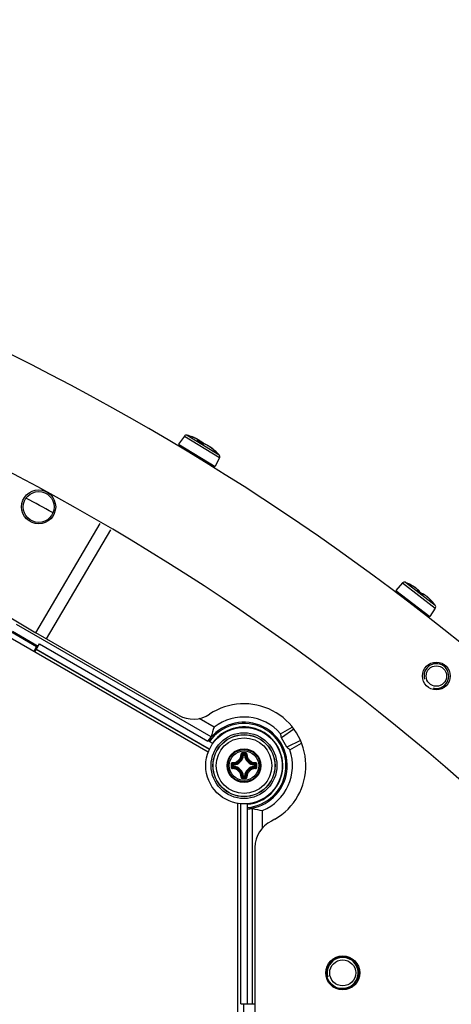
# Model space of a CAD drawing. Header units: millimetres. Extents: x 0 to 420, y 0 to 297.
# Tile 198 of 256: x 142 to 149, y 239 to 255. Entities that reach past the tile are written whole.
import ezdxf

# ---------------------------------------------------------------- set-up
doc = ezdxf.new("R2010")
doc.units = ezdxf.units.MM
doc.header["$LTSCALE"] = 23.1
doc.layers.get('0').update_dxf_attribs({"linetype": 'CONTINUOUS'})
doc.layers.add('02___PRT_ALL_AXES', color=7, linetype='CONTINUOUS')
doc.layers.add('DIM_PILOTEES', color=7, linetype='CONTINUOUS')
doc.styles.get("Standard").update_dxf_attribs({"font": 'txt', "width": 0.7})
doc.styles.add('TEXTSTYLE_4', font='txt')
doc.dimstyles.new('DIMSTYLE_5', dxfattribs={"dimtxt": 2.5, "dimasz": 3.5, "dimexe": 2, "dimexo": 0, "dimtad": 1, "dimlfac": 10, "dimdsep": 46, "dimtxsty": 'Standard', "dimblk": '_FILLED', "dimblk1": '_FILLED', "dimblk2": '_FILLED', "dimcen": 0.09, "dimazin": 2, "dimtp": 0.8, "dimtm": 0.8, "dimtfac": 1, "dimtmove": 0, "dimatfit": 2, "dimldrblk": '_FILLED', "dimfxl": 0, "dimtolj": 1, "dimarcsym": 0})

# ---------------------------------------------------------------- blocks, each defined once
blk = doc.blocks.new('_FILLED')
at = {"color": 0, "linetype": 'ByBlock'}
blk.add_solid([(0, 0), (-1, 0.1429), (-1, -0.1429)], dxfattribs=at)
blk = doc.blocks.new('*D8')
at = {"layer": 'DIM_PILOTEES', "color": 2, "linetype": 'Continuous'}
for p, q in [((124.125, 214.622), (176.063, 258.233)), ((154.337, 239.99), (124.125, 214.622)), ((93.913, 189.254), (124.125, 214.622))]:
    blk.add_line(p, q, dxfattribs=at)
at = {"layer": 'DIM_PILOTEES', "color": 2, "linetype": 'Continuous', "xscale": 3.5, "yscale": 3.5, "zscale": 3.5}
for p, rotation in [((154.337, 239.99), 40.0192182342), ((93.913, 189.254), 220.0192182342)]:
    blk.add_blockref('_FILLED', p, dxfattribs=dict(at, rotation=rotation))
at = {"layer": 'DIM_PILOTEES', "color": 2, "linetype": 'Continuous', "insert": (166.988, 254.693), "char_height": 2.5, "width": 13.83929, "attachment_point": 1, "rotation": 40.0192, "line_spacing_factor": 0.9, "style": 'TEXTSTYLE_4'}
blk.add_mtext('{\\ftxt;\\W0.0001;\\H0.0001;\\~}{\\ftxt;\\W1.3333333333;\\H2.5; }{\\ftxt;\\W0.0001;\\H0.0001;\\~}{\\ftxt;\\W0.0001;\\H0.0001;\\~}{\\ftxt;\\W2.3571428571;\\H2.5; }{\\ftxt;\\W0.0001;\\H0.0001;\\~}', dxfattribs=at)

msp = doc.modelspace()

# ---------------------------------------------------------------- linework, layer by layer
at = {"color": 7, "linetype": 'Continuous'}
for p, q in [((144.5049, 248.6592), (145.0242, 248.3429)), ((144.4612, 248.6446), (144.3637, 248.5121)), ((144.3637, 248.5121), (144.9583, 248.1499)), ((144.4612, 248.6446), (145.0313, 248.2974)), ((144.6775, 248.5697), (144.6817, 248.5671)), ((144.691, 248.5809), (144.6809, 248.5866)), ((144.6835, 248.5661), (144.683, 248.5663)), ((144.683, 248.5663), (144.6836, 248.5662)), ((144.6933, 248.5607), (144.6832, 248.5664)), ((144.6893, 248.5661), (144.6882, 248.5636)), ((144.6904, 248.57), (144.6912, 248.5695)), ((144.7463, 248.5278), (144.7469, 248.5277)), ((144.7673, 248.5194), (144.7642, 248.5191)), ((144.7644, 248.519), (144.7642, 248.5191)), ((144.9432, 248.4118), (144.9434, 248.4116)), ((144.9447, 248.4105), (144.9434, 248.4116)), ((144.9568, 248.4075), (144.9639, 248.4012)), ((144.9587, 248.3987), (144.9618, 248.3965)), ((144.9612, 248.3971), (144.9602, 248.3977)), ((144.9625, 248.3965), (144.9612, 248.3971)), ((144.9618, 248.3965), (144.9631, 248.3957)), ((144.9631, 248.3957), (144.9636, 248.3954)), ((144.9639, 248.4012), (144.9652, 248.4)), ((144.9684, 248.3947), (144.9674, 248.394)), ((144.9692, 248.395), (144.9684, 248.3947)), ((144.9715, 248.3942), (144.9705, 248.3952)), ((144.9788, 248.3874), (144.9736, 248.3923)), ((144.9809, 248.385), (144.9796, 248.386)), ((144.9815, 248.3845), (144.9808, 248.3851)), ((144.9808, 248.385), (144.9808, 248.3851)), ((144.9815, 248.3845), (144.9808, 248.3851)), ((144.9815, 248.3845), (144.9808, 248.385)), ((145.0313, 248.2974), (144.9583, 248.1499)), ((142.0604, 245.4639), (143.1006, 247.2298)), ((142.2336, 245.3639), (143.2726, 247.1277)), ((144.8471, 243.5346), (138.8037, 247.0238)), ((140.6827, 246.2775), (142.0613, 245.4654)), ((147.9891, 246.2702), (147.878, 246.1489)), ((147.9891, 246.2702), (148.5187, 245.8638)), ((148.0341, 246.28), (148.5165, 245.9099)), ((147.878, 246.1489), (148.4303, 245.7251)), ((148.088, 246.2555), (148.0893, 246.2551)), ((148.0928, 246.2528), (148.0895, 246.2546)), ((148.0962, 246.2514), (148.092, 246.2535)), ((148.0922, 246.253), (148.106, 246.246)), ((148.0928, 246.2528), (148.0924, 246.2531)), ((148.1171, 246.2403), (148.0928, 246.2528)), ((148.0958, 246.2516), (148.0972, 246.2509)), ((148.104, 246.2475), (148.0962, 246.2514)), ((148.0972, 246.2509), (148.0986, 246.2502)), ((148.1145, 246.2422), (148.104, 246.2475)), ((148.1157, 246.241), (148.1149, 246.2414)), ((148.2341, 246.1437), (148.2396, 246.1391)), ((148.2423, 246.1371), (148.2425, 246.1372)), ((148.2611, 246.1237), (148.2537, 246.1293)), ((148.2547, 246.1283), (148.2537, 246.1293)), ((148.2652, 246.1206), (148.2611, 246.1237)), ((148.2646, 246.1209), (148.2647, 246.1236)), ((148.2658, 246.1201), (148.2646, 246.1213)), ((148.2672, 246.119), (148.2652, 246.1206)), ((148.2945, 246.0981), (148.2839, 246.1061)), ((148.304, 246.0907), (148.2945, 246.0981)), ((148.3021, 246.0922), (148.3006, 246.0933)), ((148.3023, 246.0921), (148.3019, 246.0923)), ((148.3036, 246.0915), (148.3023, 246.0921)), ((148.3033, 246.0903), (148.3035, 246.0904)), ((148.3058, 246.0921), (148.3036, 246.0915)), ((148.3051, 246.0908), (148.3036, 246.0915)), ((148.3129, 246.0837), (148.304, 246.0907)), ((148.3041, 246.0907), (148.3065, 246.0895)), ((148.3149, 246.0835), (148.3141, 246.083)), ((148.4706, 245.9643), (148.4567, 245.9797)), ((148.467, 245.9689), (148.4591, 245.9777)), ((148.4599, 245.9744), (148.46, 245.9743)), ((148.4599, 245.9744), (148.4698, 245.9635)), ((148.4643, 245.9695), (148.4626, 245.9714)), ((148.465, 245.9705), (148.4642, 245.9697)), ((148.466, 245.9677), (148.4643, 245.9695)), ((148.4675, 245.966), (148.466, 245.9677)), ((148.467, 245.9689), (148.4665, 245.9688)), ((148.4678, 245.9681), (148.467, 245.9689)), ((148.4689, 245.9646), (148.4675, 245.966)), ((148.4733, 245.9619), (148.4678, 245.9681)), ((148.4702, 245.9632), (148.4689, 245.9646)), ((148.4724, 245.9622), (148.4706, 245.9643)), ((148.475, 245.9595), (148.4724, 245.9622)), ((148.4728, 245.9606), (148.4751, 245.9584)), ((148.4737, 245.9597), (148.4729, 245.9605)), ((148.4764, 245.9584), (148.4733, 245.9619)), ((148.4757, 245.959), (148.4746, 245.9599)), ((148.4751, 245.9584), (148.4755, 245.9581)), ((148.4782, 245.9568), (148.4779, 245.957)), ((148.5187, 245.8638), (148.4303, 245.7251)), ((141.655, 245.4829), (142.0714, 245.2425)), ((141.6803, 245.4899), (142.0967, 245.2495)), ((144.8936, 243.782), (141.7441, 245.6003)), ((144.3684, 244.1314), (142.0604, 245.4639)), ((142.0714, 245.2425), (142.0257, 245.1635)), ((142.0417, 245.1543), (142.118, 245.2863)), ((144.8653, 243.5789), (142.0655, 245.1954)), ((144.8668, 243.5821), (142.0672, 245.1984)), ((142.1162, 245.2833), (144.8406, 243.7104)), ((142.118, 245.2863), (144.841, 243.7142)), ((144.9432, 243.938), (144.7013, 244.0776)), ((146.0174, 243.8314), (146.2061, 243.9403)), ((146.2332, 243.9046), (146.03, 243.7639)), ((144.9218, 243.6751), (144.8463, 243.7187)), ((146.3387, 243.7218), (146.1151, 243.6161)), ((146.167, 243.5713), (146.3561, 243.6805)), ((145.414, 243.4872), (145.4041, 243.4878)), ((145.414, 243.4872), (145.414, 243.4972)), ((145.414, 243.4972), (145.4365, 243.4972)), ((145.4141, 243.4872), (145.4364, 243.4872)), ((145.4365, 243.4872), (145.4365, 243.4972)), ((145.4365, 243.4872), (145.4464, 243.4878)), ((145.2443, 243.305), (145.2443, 243.3275)), ((145.2542, 243.3275), (145.2443, 243.3275)), ((145.2542, 243.305), (145.2443, 243.305)), ((145.2542, 243.3275), (145.2537, 243.3374)), ((145.2542, 243.305), (145.2537, 243.2951)), ((145.2542, 243.3051), (145.2542, 243.3274)), ((145.5962, 243.3275), (145.5968, 243.3374)), ((145.5962, 243.3275), (145.6062, 243.3275)), ((145.5962, 243.3274), (145.5962, 243.3051)), ((145.5962, 243.305), (145.5968, 243.2951)), ((145.5962, 243.305), (145.6062, 243.305)), ((145.6062, 243.3275), (145.6062, 243.305)), ((145.414, 243.1453), (145.4041, 243.1447)), ((145.414, 243.1453), (145.414, 243.1353)), ((145.4365, 243.1353), (145.414, 243.1353)), ((145.4364, 243.1453), (145.4141, 243.1453)), ((145.4365, 243.1453), (145.4365, 243.1353)), ((145.4365, 243.1453), (145.4464, 243.1447)), ((145.3252, 235.7277), (145.3252, 242.7061)), ((145.3727, 239.4671), (145.3727, 242.7)), ((145.3762, 239.4671), (145.3762, 242.6998)), ((145.4742, 242.6151), (145.4742, 239.4671)), ((145.4777, 242.6136), (145.4777, 239.4671)), ((145.4842, 242.6159), (145.4842, 242.7008)), ((145.5627, 239.4671), (145.5627, 242.6253)), ((145.7226, 242.3086), (145.7226, 242.5906)), ((145.9254, 242.4503), (145.8676, 242.4194)), ((145.6027, 241.9934), (145.6027, 236.4562)), ((145.3727, 239.4671), (145.6027, 239.4671)), ((145.4152, 239.4671), (145.4152, 238.9863))]:
    msp.add_line(p, q, dxfattribs=at)
for points in [[(144.6855, 248.5824), (144.6838, 248.5841), (144.6818, 248.5858), (144.6796, 248.5876), (144.6771, 248.5894), (144.6743, 248.5913), (144.6712, 248.5932), (144.6677, 248.5953), (144.6638, 248.5975), (144.6595, 248.5998), (144.6548, 248.6022), (144.6497, 248.6048), (144.6442, 248.6074), (144.6382, 248.6102), (144.6318, 248.6131), (144.6249, 248.6161), (144.6176, 248.6192), (144.6099, 248.6224), (144.6018, 248.6256), (144.5933, 248.629), (144.5844, 248.6324)], [(144.6832, 248.5664), (144.682, 248.5672), (144.6809, 248.5679), (144.6798, 248.5685), (144.6788, 248.5692), (144.6779, 248.5698), (144.6772, 248.5703), (144.6766, 248.5708), (144.6761, 248.5712), (144.6757, 248.5715)], [(144.691, 248.5809), (144.6897, 248.5818), (144.684, 248.5854), (144.6777, 248.5891), (144.6763, 248.5899)], [(144.7753, 248.5188), (144.773, 248.5219), (144.7684, 248.5271), (144.7627, 248.5326), (144.7561, 248.5383), (144.7485, 248.5443), (144.74, 248.5505), (144.7307, 248.5567), (144.7208, 248.563), (144.7103, 248.5693), (144.6993, 248.5755), (144.6879, 248.5816), (144.6846, 248.5833)], [(144.6893, 248.5661), (144.6902, 248.5685), (144.6905, 248.5713), (144.6902, 248.574), (144.6895, 248.5764), (144.6884, 248.5787), (144.6871, 248.5806), (144.6855, 248.5824)], [(144.7089, 248.5701), (144.7062, 248.5718), (144.6982, 248.5768), (144.691, 248.5809)], [(144.7478, 248.5271), (144.7377, 248.5337), (144.7267, 248.5406), (144.7156, 248.5475), (144.7045, 248.5542), (144.6933, 248.5607)], [(144.7642, 248.5191), (144.764, 248.5191), (144.7635, 248.5193), (144.7628, 248.5195), (144.7619, 248.5198), (144.7609, 248.5202), (144.7597, 248.5207), (144.7585, 248.5212), (144.7571, 248.5219), (144.7557, 248.5226), (144.7541, 248.5234), (144.7526, 248.5243), (144.751, 248.5252), (144.7494, 248.5261), (144.7478, 248.5271)], [(144.7792, 248.5181), (144.773, 248.5191), (144.7673, 248.5194)], [(144.8821, 248.4622), (144.8714, 248.4699), (144.8607, 248.4772), (144.8501, 248.4841), (144.8397, 248.4906), (144.8295, 248.4965), (144.8197, 248.5019), (144.8104, 248.5066), (144.8016, 248.5106), (144.7935, 248.5139), (144.786, 248.5164), (144.7792, 248.5181)], [(144.8693, 248.4723), (144.8623, 248.4768), (144.8543, 248.4816), (144.8514, 248.4832)], [(144.8707, 248.4716), (144.8654, 248.4745), (144.8626, 248.4758)], [(144.884, 248.4634), (144.8827, 248.4643), (144.8765, 248.4682), (144.8707, 248.4716)], [(144.9568, 248.4075), (144.9499, 248.4136), (144.9433, 248.4193), (144.9369, 248.4247), (144.9308, 248.4297), (144.925, 248.4344), (144.9195, 248.4388), (144.9143, 248.4428), (144.9094, 248.4466), (144.9048, 248.4499), (144.9005, 248.453), (144.8965, 248.4557), (144.8928, 248.4582), (144.8893, 248.4603), (144.8861, 248.4622), (144.8832, 248.4639), (144.8804, 248.4653), (144.8779, 248.4664), (144.8754, 248.4674), (144.8743, 248.4678)], [(144.9434, 248.4116), (144.9349, 248.4195), (144.9246, 248.4285), (144.9141, 248.4373), (144.9035, 248.4458), (144.8928, 248.4541), (144.8821, 248.4622)], [(144.9602, 248.3977), (144.9597, 248.3981), (144.9591, 248.3985), (144.9585, 248.3989), (144.9578, 248.3994), (144.9571, 248.4), (144.9563, 248.4006), (144.9554, 248.4013), (144.9545, 248.4021), (144.9535, 248.4028), (144.9525, 248.4037), (144.9515, 248.4046), (144.9504, 248.4055), (144.9493, 248.4064), (144.9481, 248.4074), (144.947, 248.4084), (144.9459, 248.4094), (144.9447, 248.4105)], [(144.9713, 248.3917), (144.9701, 248.3924), (144.9682, 248.3935), (144.9663, 248.3945), (144.9644, 248.3955), (144.9625, 248.3965)], [(144.9796, 248.386), (144.9779, 248.3873), (144.9762, 248.3885), (144.9744, 248.3897), (144.9727, 248.3909), (144.9713, 248.3917)], [(148.0924, 246.2531), (148.0907, 246.2544), (148.0893, 246.2551)], [(148.2043, 246.1874), (148.2014, 246.1896), (148.1957, 246.1939), (148.1893, 246.1984), (148.1823, 246.2031), (148.1746, 246.208), (148.1662, 246.2132), (148.1572, 246.2187), (148.1475, 246.2243), (148.1371, 246.2301), (148.1261, 246.2361), (148.1145, 246.2422)], [(148.2149, 246.179), (148.2095, 246.1834), (148.2034, 246.1881), (148.1966, 246.193), (148.1891, 246.1982), (148.1809, 246.2036), (148.172, 246.2093), (148.1623, 246.2151), (148.152, 246.2212), (148.141, 246.2275), (148.1293, 246.2338), (148.1171, 246.2403)], [(148.2537, 246.1291), (148.254, 246.1302), (148.254, 246.1344), (148.253, 246.1385), (148.2514, 246.1425), (148.2491, 246.1464), (148.2462, 246.1505), (148.2425, 246.1549), (148.2381, 246.1595), (148.2328, 246.1645), (148.2267, 246.1699), (148.2196, 246.1757), (148.2115, 246.1818), (148.211, 246.1822)], [(148.236, 246.1423), (148.2365, 246.1434), (148.2372, 246.147), (148.237, 246.1508), (148.2361, 246.1542), (148.2346, 246.1575), (148.2327, 246.1607), (148.2303, 246.164), (148.2273, 246.1674), (148.2238, 246.171), (148.2197, 246.1749), (148.2149, 246.179)], [(148.2647, 246.1236), (148.264, 246.1277), (148.2625, 246.1318), (148.2604, 246.1359), (148.2576, 246.1401), (148.2542, 246.1445), (148.25, 246.1492), (148.2451, 246.1542), (148.2394, 246.1595), (148.2327, 246.1653), (148.2252, 246.1714), (148.2199, 246.1754)], [(148.2361, 246.1423), (148.2352, 246.1431), (148.2344, 246.1438), (148.2337, 246.1445), (148.2332, 246.1451), (148.2328, 246.1455), (148.2325, 246.1459)], [(148.2467, 246.1342), (148.2419, 246.1376), (148.2406, 246.1386), (148.2393, 246.1396), (148.2382, 246.1405), (148.2371, 246.1414), (148.2361, 246.1423)], [(148.2694, 246.1173), (148.2638, 246.1216), (148.2581, 246.1258), (148.2524, 246.13), (148.2467, 246.1342)], [(148.3043, 246.0898), (148.2997, 246.0935), (148.2941, 246.098), (148.2886, 246.1024), (148.283, 246.1068), (148.2775, 246.1111), (148.2694, 246.1173)], [(148.3144, 246.0828), (148.3135, 246.0833), (148.3124, 246.084), (148.3112, 246.0847), (148.31, 246.0856), (148.3086, 246.0865), (148.3072, 246.0875), (148.3057, 246.0886), (148.3043, 246.0898)], [(148.3673, 246.0623), (148.3621, 246.0663), (148.3543, 246.072), (148.347, 246.0769), (148.3404, 246.0811), (148.3342, 246.0846), (148.3286, 246.0874), (148.3235, 246.0895), (148.3187, 246.0911), (148.3142, 246.0921), (148.3099, 246.0925), (148.3058, 246.0921)], [(148.3165, 246.0818), (148.3165, 246.0818), (148.3163, 246.0819), (148.3158, 246.0821), (148.3152, 246.0824), (148.3144, 246.0828)], [(148.3844, 246.0488), (148.3758, 246.0558), (148.3677, 246.062), (148.3603, 246.0673), (148.3535, 246.0719), (148.3473, 246.0757), (148.3417, 246.0788), (148.3365, 246.0812), (148.3318, 246.083), (148.3274, 246.0841), (148.3232, 246.0847), (148.3189, 246.0845), (148.3149, 246.0835)], [(148.4567, 245.9797), (148.4473, 245.9899), (148.4381, 245.9995), (148.4292, 246.0085), (148.4207, 246.0169), (148.4125, 246.0247), (148.4047, 246.0319), (148.3973, 246.0384), (148.3904, 246.0443), (148.3839, 246.0496), (148.3778, 246.0543), (148.3762, 246.0554)], [(148.4591, 245.9777), (148.4502, 245.9873), (148.4416, 245.9964), (148.4333, 246.0049), (148.4254, 246.0129), (148.4178, 246.0202), (148.4106, 246.0269), (148.4038, 246.0331), (148.3975, 246.0386), (148.3915, 246.0436), (148.3859, 246.0481), (148.383, 246.0503)], [(148.46, 245.9743), (148.4521, 245.9831), (148.4425, 245.9934), (148.4327, 246.0036), (148.4228, 246.0136), (148.4128, 246.0233), (148.403, 246.0324), (148.3935, 246.041), (148.3844, 246.0488)], [(148.4626, 245.9714), (148.4607, 245.9735), (148.46, 245.9743)], [(148.4729, 245.9605), (148.4726, 245.9608), (148.4722, 245.9612), (148.4717, 245.9616), (148.4713, 245.9621), (148.4707, 245.9626), (148.4702, 245.9632)], [(148.4754, 245.9592), (148.4735, 245.9603), (148.4729, 245.9605)], [(148.4782, 245.9568), (148.4771, 245.9579), (148.4754, 245.9592)]]:
    msp.add_lwpolyline(points, dxfattribs=at)
for centre, radius in [((145.4252, 243.3163), 0.6185), ((145.4252, 243.3163), 0.5318), ((145.4252, 243.3163), 0.5019), ((145.4252, 243.3163), 0.5), ((145.4252, 243.3162), 0.45), ((145.4252, 243.3162), 0.2732), ((145.4252, 243.3162), 0.2731), ((145.4252, 243.3162), 0.262), ((145.4252, 243.3162), 0.2384), ((147.0211, 239.9652), 0.26), ((147.0211, 239.9652), 0.21)]:
    msp.add_circle(centre, radius, dxfattribs=at)
for centre, radius, start, end in [((124.1252, 214.622), 39.45, 43.10503, 76.7775), ((144.4934, 248.6209), 0.04, 73.32713, 143.65), ((144.1606, 247.5097), 1.2, 69.01915, 73.32713), ((144.2046, 247.6243), 1.0772, 68.89357, 69.01959), ((144.7334, 248.6556), 0.1025, 239.6799, 240.56774), ((144.1364, 247.5979), 1.112, 56.7408, 60.53013), ((144.8, 248.6098), 0.098, 236.74917, 237.71438), ((144.8033, 248.615), 0.1042, 237.71187, 238.68042), ((144.7808, 248.5654), 0.0497, 248.60696, 249.24831), ((144.7788, 248.5602), 0.0441, 249.23731, 250.41941), ((144.7759, 248.552), 0.0355, 250.38478, 252.49236), ((144.6702, 248.4172), 0.1402, 47.21732, 47.65638), ((144.6751, 248.4225), 0.133, 46.68462, 47.21805), ((145.0868, 248.5667), 0.2112, 227.16378, 227.53199), ((145.1054, 248.5871), 0.2388, 227.5351, 228.26648), ((144.1606, 247.5097), 1.2, 43.97287, 48.28085), ((144.9572, 248.3888), 0.0092, 64.19658, 65.22389), ((144.9571, 248.3886), 0.00937, 46.52932, 64.14659), ((144.925, 248.3115), 0.0923, 62.02186, 65.30235), ((144.1961, 247.5498), 1.1464, 47.70542, 47.86399), ((144.1847, 247.5374), 1.1633, 47.50787, 47.70537), ((144.926, 248.3133), 0.0903, 60.34326, 62.0136), ((144.9264, 248.3142), 0.0894, 58.65143, 60.34294), ((144.4096, 247.7826), 0.8306, 47.22842, 47.42569), ((144.9271, 248.3153), 0.0881, 53.55692, 58.65559), ((144.8669, 248.2697), 0.1625, 45.65482, 46.44767), ((144.9274, 248.3157), 0.0875, 52.41891, 53.54881), ((144.9954, 248.3151), 0.04, 333.65, 43.97287), ((124.1252, 214.622), 37.5, 60.96308, 61.69156), ((148.0186, 246.2432), 0.04, 67.17713, 137.5), ((147.5686, 245.174), 1.2, 64.28324, 67.17713), ((148.0836, 246.2465), 0.01, 52.76685, 64.2397), ((148.5134, 247.0757), 0.9238, 242.84389, 243.1241), ((148.9627, 247.9627), 1.9182, 243.22577, 243.40398), ((147.6594, 245.3597), 0.9929, 63.25851, 63.40147), ((147.69, 245.4159), 0.9284, 62.76413, 63.38037), ((147.6615, 245.3639), 0.9882, 62.89458, 63.25877), ((147.6649, 245.3705), 0.9808, 62.77317, 62.89435), ((147.6935, 245.4229), 0.9206, 62.34744, 62.70523), ((147.6999, 245.4351), 0.9069, 61.92255, 62.34778), ((147.7072, 245.4488), 0.8913, 61.56859, 61.92239), ((147.7169, 245.4666), 0.8711, 61.10656, 61.56921), ((147.7311, 245.4923), 0.8417, 60.5896, 61.10709), ((147.7461, 245.519), 0.8111, 60.17666, 60.58916), ((147.7613, 245.5454), 0.7806, 59.77119, 60.1768), ((147.7762, 245.571), 0.7509, 59.42318, 59.77084), ((147.7989, 245.6093), 0.7065, 58.66167, 59.42784), ((147.8202, 245.6445), 0.6653, 58.43666, 58.65648), ((148.3041, 246.2232), 0.1059, 232.51315, 234.35043), ((147.5448, 245.1649), 1.1965, 52.50005, 54.34003), ((148.1838, 246.0733), 0.0926, 40.32341, 40.74177), ((148.1866, 246.0756), 0.089, 39.99294, 40.3228), ((148.2336, 246.1093), 0.0311, 27.60967, 28.87587), ((147.5444, 245.1644), 1.1972, 50.66049, 52.49977), ((148.3714, 246.1734), 0.1074, 230.66174, 231.56886), ((148.326, 246.1317), 0.0464, 241.27831, 241.91114), ((148.3045, 246.0813), 0.00981, 84.51998, 90.10165), ((148.3709, 246.1728), 0.1067, 231.56623, 232.52117), ((148.3045, 246.0812), 0.00989, 75.88245, 84.49689), ((147.9085, 245.4934), 0.7315, 45.79437, 46.14151), ((147.8884, 245.4727), 0.7603, 45.02857, 45.79189), ((147.8698, 245.4541), 0.7866, 44.68654, 45.03128), ((147.8558, 245.4402), 0.8064, 43.91296, 44.6851), ((147.8443, 245.4291), 0.8223, 43.57497, 43.91465), ((147.8392, 245.4242), 0.8294, 43.07441, 43.57493), ((147.8366, 245.4218), 0.833, 42.81462, 43.07464), ((147.8381, 245.4231), 0.831, 41.55641, 42.81661), ((148.6219, 246.1088), 0.2103, 223.69491, 224.1162), ((148.5842, 246.0722), 0.1577, 224.11188, 224.629), ((148.5515, 246.0399), 0.1118, 224.62314, 225.24315), ((148.4679, 245.9516), 0.01, 40.77878, 55.07357), ((147.5686, 245.174), 1.2, 37.82287, 40.71676), ((148.4849, 245.8853), 0.04, 327.5, 37.82287), ((145.4252, 243.3163), 1, 300.01085, 123.74462), ((144.6059, 244.5428), 0.475, 240, 303.74462), ((145.424, 243.317), 0.7853, 40.91941, 127.74865), ((145.424, 243.317), 0.7002, 274.93575, 145.16551), ((145.424, 243.317), 0.6802, 275.08125, 145.023), ((145.4252, 243.3163), 0.6262, 275.4069, 144.5931), ((145.4252, 243.3163), 0.6239, 114.91027, 144.57277), ((145.4252, 243.3255), 0.6155, 64.70791, 115.27355), ((146.816, 243.9184), 1.6539, 181.2562, 181.47201), ((144.0343, 243.9188), 1.6544, 358.50926, 358.72532), ((145.4252, 243.3163), 0.6239, 354.91027, 65.07126), ((145.424, 243.317), 0.7037, 145.18956, 146.00635), ((145.424, 243.317), 0.7054, 138.75984, 145.73195), ((145.424, 243.317), 0.7853, 292.34857, 18.89732), ((145.2452, 243.4962), 0.1591, 273.05434, 356.94559), ((145.2452, 243.4962), 0.169, 273.05291, 356.9472), ((145.1157, 243.198), 0.4088, 45.14387, 48.28215), ((145.4249, 232.6275), 10.8976, 89.85392, 90.14255), ((145.4252, 232.7108), 10.8024, 89.85569, 90.14432), ((145.0787, 243.1794), 0.462, 43.45836, 46.26688), ((145.7718, 243.1794), 0.462, 133.73298, 136.54165), ((145.6052, 243.4962), 0.169, 183.0529, 266.94717), ((145.7349, 243.1978), 0.409, 131.71862, 134.85577), ((145.6052, 243.4962), 0.1591, 183.05441, 266.94559), ((156.1138, 243.3163), 10.8973, 179.85603, 180.00033), ((156.1139, 243.3162), 10.8975, 179.99981, 180.14412), ((145.5619, 243.6627), 0.4618, 223.73241, 226.54218), ((156.0309, 243.3162), 10.8027, 179.85574, 180.14426), ((145.5619, 242.9698), 0.4618, 133.45787, 136.26741), ((145.5439, 243.6261), 0.4094, 221.71998, 224.85435), ((145.5438, 243.0065), 0.4092, 135.14517, 138.28089), ((145.2452, 243.1362), 0.1591, 3.05434, 86.94565), ((145.2452, 243.1362), 0.169, 3.05293, 86.9472), ((145.6052, 243.1362), 0.169, 93.05264, 176.94693), ((145.6052, 243.1362), 0.1591, 93.05441, 176.94559), ((145.3069, 243.6258), 0.4088, 315.14387, 318.28215), ((145.3068, 243.0066), 0.409, 41.71863, 44.85577), ((145.2884, 243.6628), 0.462, 313.45836, 316.26688), ((145.2884, 242.9697), 0.462, 43.73298, 46.54165), ((134.8196, 243.3163), 10.8027, 359.85574, 0.14426), ((134.7365, 243.3163), 10.8975, 359.99981, 0.14412), ((134.7367, 243.3162), 10.8973, 359.85603, 0.00033), ((145.4333, 243.3116), 0.6155, 304.708, 355.27353), ((145.2513, 241.8108), 1.6539, 61.25619, 61.49531), ((145.1153, 243.4349), 0.4094, 311.71999, 314.85435), ((145.4238, 254.005), 10.8976, 269.86331, 270.15193), ((145.0788, 243.4529), 0.4618, 313.73245, 316.54218), ((145.4253, 253.9216), 10.8024, 269.85526, 270.14388), ((145.7718, 243.4531), 0.462, 223.45836, 226.26689), ((145.7348, 243.4345), 0.4088, 225.14387, 228.28216), ((145.4252, 243.3163), 0.6239, 275.42723, 305.07126), ((146.6425, 244.2194), 1.6541, 238.51108, 238.72532), ((145.424, 243.317), 0.7037, 274.09429, 274.91119), ((145.424, 243.317), 0.7054, 274.36847, 281.34228), ((146.0777, 241.9934), 0.475, 116.25538, 180)]:
    msp.add_arc(centre, radius, start, end, dxfattribs=at)
at = {"color": 2, "linetype": 'Continuous'}
for centre, radius in [((148.5351, 244.7648), 0.2), ((147.0211, 239.9652), 0.25)]:
    msp.add_arc(centre, radius, 255, 195, dxfattribs=at)
at = {"color": 7, "linetype": 'Continuous'}
for centre, major_axis, ratio, start_param, end_param in [((145.6362, 243.6845), (0.4244, 0.7351), 0.8660474, -4.562208, -4.3676223), ((145.187, 243.7274), (-0.474, 0.8209), 0.8660474, -1.9946432, -1.9209266), ((145.4497, 243.3318), (0.6266, 0.3618), 0.9991568, -0.1199657, 0.1165639), ((145.6606, 242.9073), (-0.4731, 0.8195), 0.8660474, -1.2237286, -1.1499476), ((145.848, 243.317), (0.848, 0), 0.8660474, -1.913852, -1.7191638)]:
    msp.add_ellipse(centre, major_axis=major_axis, ratio=ratio, start_param=start_param, end_param=end_param, dxfattribs=at)
for points, knots in [([(144.6465, 248.6063), (144.6425, 248.6082), (144.6248, 248.6164), (144.6067, 248.6238), (144.5925, 248.6293)], [0, 0, 0, 0, 0.2227237, 1, 1, 1, 1]), ([(144.673, 248.5764), (144.6753, 248.5764), (144.6784, 248.5765), (144.682, 248.5773), (144.6837, 248.5781), (144.6848, 248.5793), (144.6849, 248.5809), (144.6842, 248.5826), (144.682, 248.5854), (144.6773, 248.5893), (144.6694, 248.5944), (144.6588, 248.6002), (144.6509, 248.6042), (144.6465, 248.6063)], [0, 0, 0, 0, 0.1126733, 0.1527417, 0.1830732, 0.2065138, 0.2290265, 0.2572852, 0.2950131, 0.4038153, 0.5589947, 0.7589299, 1, 1, 1, 1]), ([(144.673, 248.5764), (144.6724, 248.5764), (144.671, 248.5763), (144.6717, 248.5745), (144.6727, 248.5735), (144.6745, 248.5718), (144.6762, 248.5706), (144.6775, 248.5697)], [0, 0, 0, 0, 0.1503454, 0.2834201, 0.4057817, 0.5679333, 1, 1, 1, 1]), ([(144.673, 248.5764), (144.6747, 248.5755), (144.6767, 248.5732), (144.6776, 248.5706), (144.6777, 248.5699)], [0, 0, 0, 0, 0.7419666, 1, 1, 1, 1]), ([(144.7077, 248.5707), (144.7057, 248.572), (144.697, 248.5775), (144.6881, 248.5826), (144.6812, 248.5864)], [0, 0, 0, 0, 0.2320704, 1, 1, 1, 1]), ([(144.6869, 248.5644), (144.6872, 248.5644), (144.6881, 248.5648), (144.689, 248.5655), (144.6893, 248.5661)], [0, 0, 0, 0, 0.3042359, 1, 1, 1, 1]), ([(144.6912, 248.5695), (144.7058, 248.5617), (144.7312, 248.5468), (144.7551, 248.5295), (144.7646, 248.5208)], [0, 0, 0, 0, 0.5630928, 1, 1, 1, 1]), ([(144.7492, 248.526), (144.7503, 248.5253), (144.7547, 248.5228), (144.7592, 248.5205), (144.7626, 248.5191)], [0, 0, 0, 0, 0.2668225, 1, 1, 1, 1]), ([(144.7652, 248.5182), (144.7657, 248.5181), (144.7672, 248.5177), (144.7687, 248.5173), (144.7697, 248.5175)], [0, 0, 0, 0, 0.3258415, 1, 1, 1, 1]), ([(144.9432, 248.4118), (144.9273, 248.4266), (144.8945, 248.4539), (144.8522, 248.4836), (144.8198, 248.5021), (144.7996, 248.5116), (144.7834, 248.517), (144.7736, 248.5182), (144.7697, 248.5175)], [0, 0, 0, 0, 0.3160323, 0.6201643, 0.7508262, 0.8595814, 0.9428363, 1, 1, 1, 1]), ([(144.8834, 248.4638), (144.8816, 248.4649), (144.8752, 248.469), (144.8685, 248.4728), (144.8636, 248.4752)], [0, 0, 0, 0, 0.280976, 1, 1, 1, 1]), ([(144.9464, 248.4089), (144.9475, 248.4079), (144.9515, 248.4044), (144.9556, 248.401), (144.9587, 248.3987)], [0, 0, 0, 0, 0.2708235, 1, 1, 1, 1]), ([(144.9705, 248.3952), (144.9705, 248.3952), (144.97, 248.3954), (144.9695, 248.3952), (144.9692, 248.395)], [0, 0, 0, 0, 0.1747142, 1, 1, 1, 1]), ([(144.9815, 248.3845), (144.9816, 248.3844), (144.9818, 248.3843), (144.982, 248.3841), (144.9822, 248.3841), (144.982, 248.3843), (144.9818, 248.3845), (144.9813, 248.3851), (144.9808, 248.3855), (144.9804, 248.3859)], [0, 0, 0, 0, 0.136361, 0.2157877, 0.2394478, 0.279358, 0.3760297, 0.5292912, 1, 1, 1, 1]), ([(148.088, 246.2555), (148.0876, 246.2555), (148.0907, 246.2539), (148.0911, 246.2536), (148.0922, 246.253)], [0, 0, 0, 0, 0.2165759, 1, 1, 1, 1]), ([(148.171, 246.2103), (148.1667, 246.213), (148.1479, 246.2244), (148.1286, 246.2349), (148.1136, 246.2426)], [0, 0, 0, 0, 0.2327632, 1, 1, 1, 1]), ([(148.2291, 246.1514), (148.2305, 246.152), (148.2331, 246.154), (148.2325, 246.1597), (148.2286, 246.1655), (148.222, 246.1728), (148.2124, 246.1812), (148.2, 246.1907), (148.1851, 246.2009), (148.1743, 246.2078), (148.1685, 246.2114)], [0, 0, 0, 0, 0.0461452, 0.0938268, 0.167099, 0.2730408, 0.4120836, 0.5821302, 0.7796208, 1, 1, 1, 1]), ([(148.2021, 246.189), (148.1999, 246.1907), (148.1898, 246.1982), (148.1793, 246.2051), (148.171, 246.2103)], [0, 0, 0, 0, 0.2203492, 1, 1, 1, 1]), ([(148.2291, 246.1514), (148.2288, 246.1513), (148.2285, 246.1506), (148.2289, 246.1497), (148.2296, 246.1483), (148.2314, 246.1462), (148.2331, 246.1446), (148.2341, 246.1437)], [0, 0, 0, 0, 0.1025065, 0.1806274, 0.2876372, 0.5904286, 1, 1, 1, 1]), ([(148.2371, 246.1493), (148.238, 246.1485), (148.241, 246.1455), (148.2439, 246.1424), (148.2459, 246.1399)], [0, 0, 0, 0, 0.2756859, 1, 1, 1, 1]), ([(148.2459, 246.1399), (148.2466, 246.1391), (148.2489, 246.1361), (148.2509, 246.1329), (148.2518, 246.1304)], [0, 0, 0, 0, 0.2965038, 1, 1, 1, 1]), ([(148.2548, 246.1328), (148.2554, 246.1321), (148.2576, 246.1294), (148.2596, 246.1265), (148.2608, 246.1243)], [0, 0, 0, 0, 0.2812314, 1, 1, 1, 1]), ([(148.306, 246.0881), (148.3067, 246.0876), (148.3091, 246.0858), (148.3117, 246.084), (148.3137, 246.0828)], [0, 0, 0, 0, 0.2652443, 1, 1, 1, 1]), ([(148.3065, 246.0895), (148.3074, 246.0892), (148.3087, 246.0886), (148.3104, 246.0885), (148.3108, 246.0888)], [0, 0, 0, 0, 0.6445529, 1, 1, 1, 1]), ([(148.3663, 246.0631), (148.36, 246.0679), (148.3485, 246.0761), (148.3343, 246.0845), (148.3246, 246.0885), (148.3181, 246.0903), (148.313, 246.0902), (148.3108, 246.0888)], [0, 0, 0, 0, 0.377475, 0.6714199, 0.7846469, 0.8755472, 1, 1, 1, 1]), ([(148.3137, 246.0828), (148.3155, 246.0817), (148.3181, 246.0803), (148.321, 246.0794), (148.3222, 246.0796), (148.3224, 246.0799)], [0, 0, 0, 0, 0.6858688, 0.88689, 1, 1, 1, 1]), ([(148.4154, 246.0208), (148.4098, 246.0261), (148.399, 246.0362), (148.383, 246.0501), (148.3681, 246.0618), (148.3549, 246.0711), (148.3436, 246.0777), (148.3353, 246.0812), (148.3299, 246.0823), (148.326, 246.0824), (148.3234, 246.0811), (148.3224, 246.0799)], [0, 0, 0, 0, 0.2021835, 0.3889313, 0.5554522, 0.6976834, 0.8126382, 0.8989287, 0.9317212, 0.9584302, 1, 1, 1, 1]), ([(148.4779, 245.957), (148.4775, 245.9575), (148.4766, 245.9579), (148.4758, 245.9581), (148.4755, 245.9581)], [0, 0, 0, 0, 0.7261489, 1, 1, 1, 1]), ([(145.2372, 243.3641), (145.2555, 243.3635), (145.2929, 243.37), (145.3403, 243.4012), (145.3715, 243.4486), (145.378, 243.486), (145.3774, 243.5043)], [0, 0, 0, 0, 0.2490657, 0.5000009, 0.7509336, 1, 1, 1, 1]), ([(145.2384, 243.3537), (145.2579, 243.3531), (145.2978, 243.36), (145.3483, 243.3932), (145.3815, 243.4437), (145.3884, 243.4836), (145.3878, 243.5031)], [0, 0, 0, 0, 0.2491878, 0.5000017, 0.7508139, 1, 1, 1, 1]), ([(145.3978, 243.525), (145.3925, 243.525), (145.3816, 243.5206), (145.3773, 243.5096), (145.3774, 243.5043)], [0, 0, 0, 0, 0.502102, 1, 1, 1, 1]), ([(145.3774, 243.5043), (145.3797, 243.5044), (145.3829, 243.5044), (145.3862, 243.5038), (145.3875, 243.5035), (145.3878, 243.5031)], [0, 0, 0, 0, 0.6581827, 0.8829032, 1, 1, 1, 1]), ([(145.398, 243.5132), (145.3954, 243.5133), (145.3899, 243.5112), (145.3877, 243.5057), (145.3878, 243.5031)], [0, 0, 0, 0, 0.504442, 1, 1, 1, 1]), ([(145.3978, 243.525), (145.3978, 243.5224), (145.398, 243.5185), (145.3977, 243.5145), (145.398, 243.5132)], [0, 0, 0, 0, 0.6630552, 1, 1, 1, 1]), ([(145.4527, 243.525), (145.4527, 243.5224), (145.4525, 243.5185), (145.4527, 243.5145), (145.4524, 243.5132)], [0, 0, 0, 0, 0.663059, 1, 1, 1, 1]), ([(145.4627, 243.5031), (145.4628, 243.5057), (145.4605, 243.5112), (145.4551, 243.5133), (145.4524, 243.5132)], [0, 0, 0, 0, 0.4955539, 1, 1, 1, 1]), ([(145.473, 243.5043), (145.4732, 243.5095), (145.4689, 243.5206), (145.458, 243.525), (145.4527, 243.525)], [0, 0, 0, 0, 0.4975538, 1, 1, 1, 1]), ([(145.4627, 243.5031), (145.4621, 243.4836), (145.4689, 243.4437), (145.5022, 243.3932), (145.5527, 243.36), (145.5926, 243.3531), (145.6121, 243.3537)], [0, 0, 0, 0, 0.2491874, 0.4999997, 0.7508135, 1, 1, 1, 1]), ([(145.473, 243.5043), (145.4707, 243.5044), (145.4676, 243.5044), (145.4642, 243.5038), (145.4629, 243.5035), (145.4627, 243.5031)], [0, 0, 0, 0, 0.6581811, 0.8829017, 1, 1, 1, 1]), ([(145.473, 243.5043), (145.4725, 243.486), (145.479, 243.4486), (145.5101, 243.4012), (145.5575, 243.37), (145.595, 243.3635), (145.6133, 243.3641)], [0, 0, 0, 0, 0.2490667, 0.5000001, 0.7509355, 1, 1, 1, 1]), ([(145.2372, 243.3641), (145.232, 243.3642), (145.2209, 243.3599), (145.2165, 243.349), (145.2165, 243.3437)], [0, 0, 0, 0, 0.4978879, 1, 1, 1, 1]), ([(145.2165, 243.3437), (145.2191, 243.3437), (145.223, 243.3435), (145.2269, 243.3438), (145.2282, 243.3435)], [0, 0, 0, 0, 0.6630628, 1, 1, 1, 1]), ([(145.2165, 243.2888), (145.2191, 243.2888), (145.223, 243.289), (145.2269, 243.2887), (145.2282, 243.289)], [0, 0, 0, 0, 0.6630545, 1, 1, 1, 1]), ([(145.2165, 243.2888), (145.2165, 243.2835), (145.2209, 243.2726), (145.232, 243.2683), (145.2372, 243.2684)], [0, 0, 0, 0, 0.5021153, 1, 1, 1, 1]), ([(145.2384, 243.3537), (145.2358, 243.3538), (145.2303, 243.3515), (145.2282, 243.3461), (145.2282, 243.3435)], [0, 0, 0, 0, 0.4955566, 1, 1, 1, 1]), ([(145.2282, 243.289), (145.2282, 243.2864), (145.2303, 243.2809), (145.2358, 243.2787), (145.2384, 243.2788)], [0, 0, 0, 0, 0.5044401, 1, 1, 1, 1]), ([(145.2372, 243.3641), (145.2371, 243.3618), (145.2371, 243.3586), (145.2377, 243.3552), (145.238, 243.3539), (145.2384, 243.3537)], [0, 0, 0, 0, 0.6581809, 0.8829012, 1, 1, 1, 1]), ([(145.2372, 243.2684), (145.2371, 243.2707), (145.2371, 243.2739), (145.2377, 243.2773), (145.238, 243.2786), (145.2384, 243.2788)], [0, 0, 0, 0, 0.658178, 0.8828997, 1, 1, 1, 1]), ([(145.3774, 243.1282), (145.378, 243.1465), (145.3715, 243.1839), (145.3403, 243.2313), (145.2929, 243.2625), (145.2555, 243.269), (145.2372, 243.2684)], [0, 0, 0, 0, 0.2490667, 0.5000001, 0.7509355, 1, 1, 1, 1]), ([(145.3878, 243.1294), (145.3884, 243.1489), (145.3815, 243.1888), (145.3483, 243.2393), (145.2978, 243.2725), (145.2579, 243.2794), (145.2384, 243.2788)], [0, 0, 0, 0, 0.2491874, 0.4999997, 0.7508135, 1, 1, 1, 1]), ([(145.2443, 243.305), (145.2443, 243.3026), (145.2463, 243.2975), (145.2513, 243.2952), (145.2537, 243.2951)], [0, 0, 0, 0, 0.4999794, 1, 1, 1, 1]), ([(145.6121, 243.2788), (145.5926, 243.2794), (145.5527, 243.2725), (145.5022, 243.2393), (145.4689, 243.1888), (145.4621, 243.1489), (145.4627, 243.1294)], [0, 0, 0, 0, 0.2491876, 0.5000016, 0.7508137, 1, 1, 1, 1]), ([(145.6132, 243.2684), (145.5949, 243.269), (145.5575, 243.2625), (145.5101, 243.2313), (145.4789, 243.1839), (145.4725, 243.1465), (145.473, 243.1282)], [0, 0, 0, 0, 0.2490634, 0.4999996, 0.7509324, 1, 1, 1, 1]), ([(145.6062, 243.3275), (145.6061, 243.3299), (145.6041, 243.335), (145.5992, 243.3373), (145.5968, 243.3374)], [0, 0, 0, 0, 0.4999794, 1, 1, 1, 1]), ([(145.5968, 243.2951), (145.5992, 243.2952), (145.6041, 243.2975), (145.6061, 243.3026), (145.6062, 243.305)], [0, 0, 0, 0, 0.5000206, 1, 1, 1, 1]), ([(145.6133, 243.3641), (145.6134, 243.3618), (145.6134, 243.3586), (145.6128, 243.3552), (145.6124, 243.3539), (145.6121, 243.3537)], [0, 0, 0, 0, 0.658178, 0.8828997, 1, 1, 1, 1]), ([(145.6222, 243.3435), (145.6222, 243.3461), (145.6202, 243.3515), (145.6147, 243.3538), (145.6121, 243.3537)], [0, 0, 0, 0, 0.5044401, 1, 1, 1, 1]), ([(145.6121, 243.2788), (145.6147, 243.2787), (145.6202, 243.2809), (145.6222, 243.2864), (145.6222, 243.289)], [0, 0, 0, 0, 0.4955563, 1, 1, 1, 1]), ([(145.6133, 243.2684), (145.6134, 243.2707), (145.6134, 243.2739), (145.6128, 243.2773), (145.6124, 243.2786), (145.6121, 243.2788)], [0, 0, 0, 0, 0.6581802, 0.8829007, 1, 1, 1, 1]), ([(145.6132, 243.2684), (145.6185, 243.2683), (145.6296, 243.2726), (145.634, 243.2835), (145.634, 243.2888)], [0, 0, 0, 0, 0.4979095, 1, 1, 1, 1]), ([(145.634, 243.3437), (145.634, 243.349), (145.6296, 243.3599), (145.6185, 243.3642), (145.6133, 243.3641)], [0, 0, 0, 0, 0.5021153, 1, 1, 1, 1]), ([(145.634, 243.3437), (145.6314, 243.3437), (145.6275, 243.3435), (145.6235, 243.3438), (145.6222, 243.3435)], [0, 0, 0, 0, 0.6630545, 1, 1, 1, 1]), ([(145.634, 243.2888), (145.6314, 243.2888), (145.6275, 243.289), (145.6235, 243.2888), (145.6222, 243.289)], [0, 0, 0, 0, 0.6630739, 1, 1, 1, 1]), ([(145.3774, 243.1282), (145.3773, 243.123), (145.3816, 243.1119), (145.3925, 243.1075), (145.3978, 243.1075)], [0, 0, 0, 0, 0.4975005, 1, 1, 1, 1]), ([(145.3774, 243.1282), (145.3797, 243.1281), (145.3829, 243.1281), (145.3862, 243.1287), (145.3875, 243.129), (145.3878, 243.1294)], [0, 0, 0, 0, 0.6581811, 0.8829017, 1, 1, 1, 1]), ([(145.3878, 243.1294), (145.3877, 243.1268), (145.3899, 243.1213), (145.3954, 243.1192), (145.398, 243.1193)], [0, 0, 0, 0, 0.4955539, 1, 1, 1, 1]), ([(145.3978, 243.1075), (145.3978, 243.1101), (145.398, 243.114), (145.3977, 243.118), (145.398, 243.1193)], [0, 0, 0, 0, 0.663059, 1, 1, 1, 1]), ([(145.4365, 243.1353), (145.4389, 243.1353), (145.444, 243.1373), (145.4463, 243.1423), (145.4464, 243.1447)], [0, 0, 0, 0, 0.4999794, 1, 1, 1, 1]), ([(145.4524, 243.1193), (145.4551, 243.1192), (145.4605, 243.1213), (145.4628, 243.1268), (145.4627, 243.1294)], [0, 0, 0, 0, 0.5044421, 1, 1, 1, 1]), ([(145.4527, 243.1075), (145.4527, 243.1101), (145.4525, 243.114), (145.4527, 243.118), (145.4524, 243.1193)], [0, 0, 0, 0, 0.6630552, 1, 1, 1, 1]), ([(145.4527, 243.1075), (145.4579, 243.1075), (145.4689, 243.1119), (145.4732, 243.1229), (145.473, 243.1282)], [0, 0, 0, 0, 0.5021313, 1, 1, 1, 1]), ([(145.473, 243.1282), (145.4707, 243.1281), (145.4676, 243.1281), (145.4642, 243.1287), (145.4629, 243.129), (145.4627, 243.1294)], [0, 0, 0, 0, 0.6581735, 0.8828958, 1, 1, 1, 1])]:
    msp.add_open_spline(points, degree=3, knots=knots, dxfattribs=at)
for points in [[(144.7697, 248.5175), (144.7681, 248.5185), (144.7661, 248.5191), (144.7642, 248.5191)], [(148.2291, 246.1514), (148.2312, 246.15), (148.2328, 246.1475), (148.2333, 246.145)], [(148.3108, 246.0888), (148.3097, 246.0897), (148.3083, 246.0904), (148.3069, 246.0908)], [(148.3224, 246.0799), (148.3206, 246.0814), (148.318, 246.0823), (148.3156, 246.0822)], [(145.414, 243.4972), (145.4115, 243.4972), (145.4065, 243.4952), (145.4042, 243.4902), (145.4041, 243.4878)], [(145.4464, 243.4878), (145.4462, 243.4902), (145.444, 243.4952), (145.4389, 243.4972), (145.4365, 243.4972)], [(145.2537, 243.3374), (145.2513, 243.3373), (145.2463, 243.335), (145.2443, 243.3299), (145.2443, 243.3275)], [(145.4041, 243.1447), (145.4042, 243.1423), (145.4065, 243.1373), (145.4115, 243.1353), (145.414, 243.1353)]]:
    msp.add_open_spline(points, degree=3, dxfattribs=at)
at = {"layer": '02___PRT_ALL_AXES', "color": 7, "linetype": 'Continuous'}
for centre, radius in [((142.1049, 247.4999), 0.275), ((142.1055, 247.4986), 0.25), ((148.5347, 244.7651), 0.225), ((148.5351, 244.7648), 0.165), ((147.0211, 239.9652), 0.275)]:
    msp.add_circle(centre, radius, dxfattribs=at)
msp.add_arc((124.1252, 214.622), 37.75, 43.04571, 76.94978, dxfattribs=at)

# ---------------------------------------------------------------- dimensions: what is measured, and where the dimension line sits
at = {"layer": 'DIM_PILOTEES', "color": 2, "linetype": 'Continuous'}
dim = msp.add_diameter_dim_2p(p1=(154.3372, 239.9901), p2=(93.9133, 189.2539), text='{\\ftxt;\\W0.0001;\\H0.0001;\\~}{\\ftxt;\\W1.3333333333;\\H2.5; }{\\ftxt;\\W0.0001;\\H0.0001;\\~}{\\ftxt;\\W0.0001;\\H0.0001;\\~}{\\ftxt;\\W2.3571428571;\\H2.5; }{\\ftxt;\\W0.0001;\\H0.0001;\\~}', dimstyle='DIMSTYLE_5', override={"dimpost": '<>'}, dxfattribs=at)
dim.commit()
dim.dimension.update_dxf_attribs({"geometry": '*D8', "text_midpoint": (171.1483, 254.9219), "dimtype": 163})

doc.saveas('drawing.dxf')
